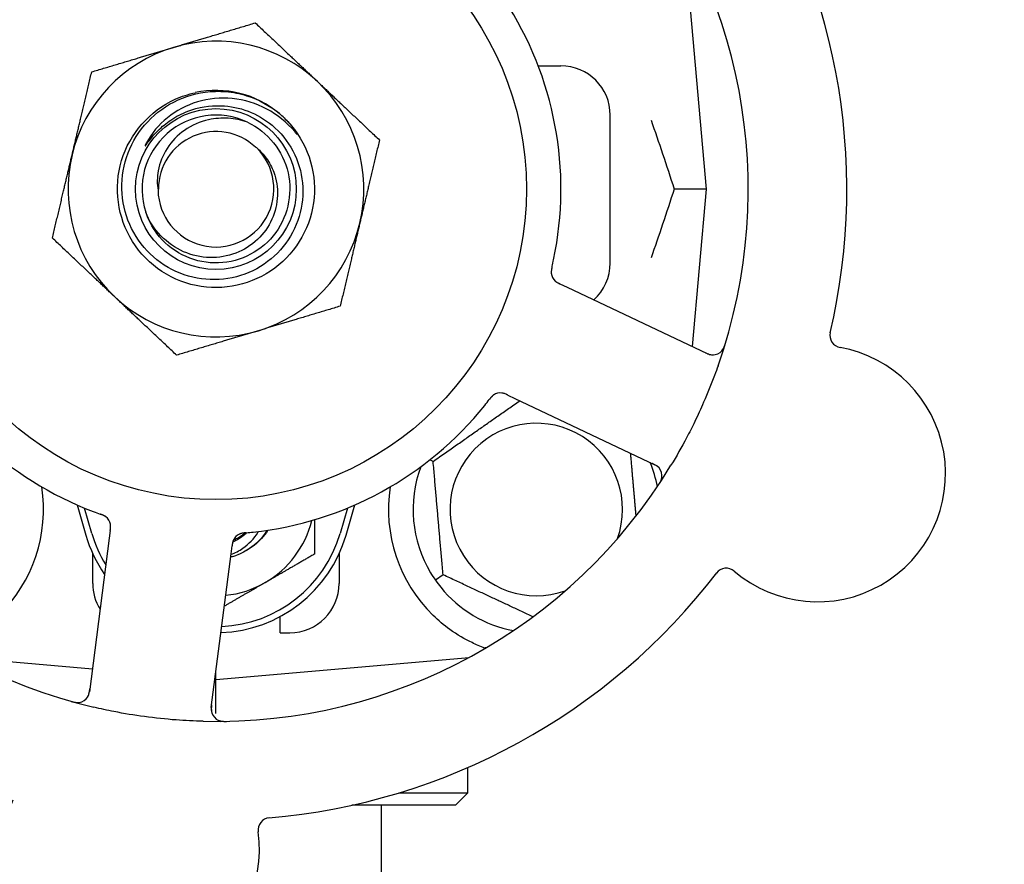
# Model space of a CAD drawing. Header units: inches. Extents: x 5 to 1128, y -85 to 748.
# Tile 39 of 256: x 152.51 to 155, y 207.6 to 209.74. Entities that reach past the tile are written whole.
import ezdxf

# ---------------------------------------------------------------- set-up
doc = ezdxf.new("R2010")
doc.units = ezdxf.units.IN
doc.header["$LTSCALE"] = 32
doc.header["$MEASUREMENT"] = 0
doc.layers.add('Dimension (ANSI)', color=7, linetype='Continuous', lineweight=25)
doc.layers.add('Visible (ANSI)', color=7, linetype='Continuous', lineweight=30)
doc.styles.add('Note Text (ANSI)', font='tahoma.ttf')
doc.dimstyles.new('SB Fraction-16 (ANSI)', dxfattribs={"dimscale": 32, "dimtxt": 0.125, "dimasz": 0.098425, "dimexe": 0.125, "dimexo": 0.0625, "dimgap": 0.031496, "dimtad": 0, "dimtih": 1, "dimtoh": 1, "dimdec": 4, "dimrnd": 1e-08, "dimzin": 0, "dimdsep": 46, "dimlunit": 5, "dimtxsty": 'Note Text (ANSI)', "dimcen": 0.09, "dimdle": 0.393701, "dimclrd": 256, "dimclre": 256, "dimclrt": 256, "dimadec": 0, "dimazin": 3, "dimtfac": 0.96, "dimtofl": 0, "dimtmove": 0, "dimatfit": 3, "dimfxl": 1, "dimfrac": 2, "dimtolj": 1, "dimtzin": 12, "dimlwd": -1, "dimlwe": -1, "dimarcsym": 0})

# ---------------------------------------------------------------- blocks, each defined once
blk = doc.blocks.new('*D16')
at = {"layer": 'Defpoints', "color": 0, "transparency": 16777216}
for p in [(170.3073, 471.9837), (79.417, 159.272), (130.3698, 159.272)]:
    blk.add_point(p, dxfattribs=at)
at = {"layer": 'Dimension (ANSI)', "transparency": 16777216}
for p, q in [((168.3073, 471.9837), (75.417, 471.9837)), ((79.417, 468.8341), (79.417, 327.6609)), ((79.417, 162.4216), (79.417, 320.5948)), ((128.3698, 159.272), (75.417, 159.272))]:
    blk.add_line(p, q, dxfattribs=at)
for points in [[(78.8921, 468.8341), (79.9419, 468.8341), (79.417, 471.9837)], [(78.8921, 162.4216), (79.9419, 162.4216), (79.417, 159.272)]]:
    blk.add_solid(points, dxfattribs=at)
at = {"layer": 'Dimension (ANSI)', "transparency": 16777216, "insert": (67.2142, 326.653), "char_height": 4, "attachment_point": 1, "style": 'Note Text (ANSI)'}
blk.add_mtext('\\A1;312 11/16', dxfattribs=at)

msp = doc.modelspace()

# ---------------------------------------------------------------- linework, layer by layer
at = {"layer": 'Visible (ANSI)'}
for p, q in [((154.24675, 209.3127), (154.19059, 209.95469)), ((153.8203, 209.6252), (153.878, 209.6252)), ((154.003, 209.1252), (154.003, 209.5002)), ((154.24675, 209.3127), (154.16528, 209.3127)), ((154.2118, 208.91318), (154.24675, 209.3127)), ((153.89439, 209.06333), (153.8764, 209.07184)), ((154.24965, 208.89527), (153.89439, 209.06333)), ((153.74322, 208.79024), (153.76119, 208.78174)), ((153.76119, 208.78174), (154.11645, 208.61368)), ((153.55387, 208.6222), (153.54545, 208.62613)), ((152.65067, 208.51177), (152.673, 208.4352)), ((152.688, 208.43958), (152.66926, 208.50385)), ((153.33675, 208.50385), (153.318, 208.43958)), ((153.333, 208.4352), (153.35534, 208.51177)), ((152.73485, 208.44726), (152.73232, 208.42755)), ((152.73232, 208.42755), (152.68227, 208.03774)), ((153.04129, 208.38788), (153.04382, 208.40762)), ((152.6905, 208.3127), (152.6905, 208.38825)), ((152.99124, 207.99807), (153.04129, 208.38788)), ((153.3155, 208.38825), (153.3155, 208.3127)), ((153.57903, 208.33462), (153.55952, 208.32096)), ((153.1655, 208.1877), (153.1655, 208.22854)), ((153.1655, 208.1877), (153.1905, 208.1877)), ((152.36102, 208.12512), (152.6898, 208.09635)), ((153.003, 208.06895), (153.64499, 208.12512)), ((153.64175, 208.12337), (153.64175, 208.12483)), ((153.00037, 208.06918), (153.003, 208.06895)), ((153.003, 208.06895), (153.003, 208.08971)), ((153.003, 207.98296), (153.003, 208.06895)), ((153.64175, 207.78145), (153.64175, 207.84573)), ((153.46698, 207.78145), (153.64175, 207.78145)), ((153.6105, 207.7502), (153.64175, 207.78145)), ((153.6105, 207.7502), (153.34738, 207.7502)), ((153.423, 205.5187), (153.423, 207.7502))]:
    msp.add_line(p, q, dxfattribs=at)
for radius in [0.7875, 0.20385]:
    msp.add_circle((153.003, 209.3127), radius, dxfattribs=at)
for centre, radius, start, end in [((153.003, 209.3127), 1.6, 346.81714, 34.5497), ((153.003, 209.3127), 1.35, 340.62287, 40.74397), ((153.003, 209.3127), 0.875, 348.19111, 33.17573), ((153.003, 209.3127), 0.375, 106.68342, 166.68342), ((153.003, 209.3127), 0.375, 46.68342, 106.68342), ((153.878, 209.5002), 0.125, 0, 90), ((153.003, 209.3127), 0.375, 346.68342, 46.68342), ((153.003, 209.3127), 0.25, 49.96044, 102.10596), ((153.003, 209.3127), 0.1875, 64.71096, 198.15663), ((153.003, 209.3127), 0.25, 46.19222, 49.96044), ((153.003, 209.3127), 0.14583, 46.55117, 180.00317), ((153.003, 209.3127), 0.14696, 181.25861, 45.29572), ((153.003, 209.3127), 0.375, 166.68342, 226.68342), ((153.003, 209.3127), 0.375, 286.68342, 346.68342), ((153.878, 209.1252), 0.125, 311.64189, 0), ((153.88455, 209.10255), 0.03125, 185.46904, 227.46837), ((153.003, 209.3127), 0.375, 226.68342, 286.68342), ((153.003, 209.3127), 0.875, 204.19111, 249.17573), ((154.59151, 208.94172), 0.03125, 166.85452, 259.80207), ((153.003, 209.3127), 1.35, 196.62287, 256.74397), ((154.26302, 208.92352), 0.03125, 244.68342, 342.83549), ((154.52843, 208.59109), 0.325, 229.56477, 79.80207), ((153.72462, 208.76447), 0.03125, 82.67765, 124.13682), ((153.003, 209.3127), 0.875, 276.19111, 321.17573), ((153.8155, 208.5002), 0.21875, 340.34111, 289.65889), ((153.8155, 208.5002), 0.3125, 10.71622, 22.42184), ((153.003, 209.3127), 1.35, 268.62287, 328.74397), ((153.8155, 208.5002), 0.3125, 159.72028, 210.84193), ((154.10309, 208.58544), 0.03125, 326.53135, 64.68342), ((152.1905, 208.5002), 0.375, 314.27762, 8.78707), ((153.8155, 208.5002), 0.375, 171.21293, 225.72238), ((152.7046, 208.45699), 0.03125, 10.67765, 52.13682), ((153.003, 208.53145), 0.25, 300, 346.26096), ((153.003, 208.53145), 0.34375, 196.2602, 214.73634), ((153.003, 208.53145), 0.32812, 196.2602, 211.61609), ((153.003, 208.53145), 0.34375, 272.10255, 343.7398), ((153.003, 208.53145), 0.32812, 272.55546, 343.7398), ((153.07555, 208.40936), 0.03125, 113.46904, 155.46837), ((153.003, 208.53145), 0.11727, 292.2465, 309.43252), ((153.003, 208.53145), 0.15625, 285.94214, 289.71036), ((154.29737, 208.31994), 0.03125, 49.56477, 142.51231), ((153.003, 209.3127), 1.6, 274.81714, 322.5497), ((152.8155, 208.3127), 0.125, 180, 211.69426), ((153.003, 208.53145), 0.25, 275.68783, 300), ((153.1905, 208.3127), 0.125, 270, 0), ((153.8155, 208.5002), 0.3125, 219.15807, 259.28378), ((152.65128, 208.04172), 0.03125, 254.53135, 352.68342), ((153.02223, 207.99409), 0.03125, 172.68342, 270.83549), ((152.7881, 207.63894), 0.325, 157.56477, 7.80207), ((153.14105, 207.6873), 0.03125, 94.85452, 187.80207)]:
    msp.add_arc(centre, radius, start, end, dxfattribs=at)
for points, weights in [([(152.89535, 209.67192), (152.9916, 209.70076), (153.10274, 209.73407)], [1, 1.0379548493, 1]), ([(153.10274, 209.73407), (153.18716, 209.65447), (153.26026, 209.58554)], [1, 1.0379548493, 1]), ([(152.68795, 209.60976), (152.79909, 209.64307), (152.89535, 209.67192)], [1, 1.0379548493, 1]), ([(152.63809, 209.39908), (152.66123, 209.49685), (152.68795, 209.60976)], [1, 1.0379548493, 1]), ([(153.26026, 209.58554), (153.33337, 209.51661), (153.41779, 209.43701)], [1, 1.0379548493, 1]), ([(153.41779, 209.43701), (153.39106, 209.32411), (153.36792, 209.22633)], [1, 1.0379548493, 1]), ([(152.58822, 209.18839), (152.61494, 209.3013), (152.63809, 209.39908)], [1, 1.0379548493, 1]), ([(153.36792, 209.22633), (153.34478, 209.12855), (153.31805, 209.01564)], [1, 1.0379548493, 1]), ([(152.74574, 209.03986), (152.67263, 209.10879), (152.58822, 209.18839)], [1, 1.0379548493, 1]), ([(152.90327, 208.89133), (152.81885, 208.97093), (152.74574, 209.03986)], [1, 1.0379548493, 1]), ([(153.31805, 209.01564), (153.20691, 208.98233), (153.11066, 208.95349)], [1, 1.0379548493, 1]), ([(153.11066, 208.95349), (153.01441, 208.92464), (152.90327, 208.89133)], [1, 1.0379548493, 1]), ([(153.55387, 208.6222), (153.66554, 208.70039), (153.77344, 208.77594)], [1.04422863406, 1.19550179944, 1.06346205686]), ([(154.05394, 208.64325), (154.06128, 208.55937), (154.06796, 208.48302)], [1.06521891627, 1.14516515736, 1.11819795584]), ([(153.57903, 208.33462), (153.56645, 208.47841), (153.55387, 208.6222)], [1.04422863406, 1.20577136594, 1.04422863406]), ([(153.253, 208.47418), (153.253, 208.43322), (153.253, 208.38711)], [1.01840264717, 1.02228011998, 1]), ([(153.253, 208.38711), (153.18601, 208.34844), (153.128, 208.31494)], [1, 1.0379548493, 1]), ([(153.80708, 208.22828), (153.69644, 208.27988), (153.57903, 208.33462)], [1.07748863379, 1.18694802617, 1.04422863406]), ([(153.128, 208.31494), (153.0788, 208.28654), (153.02423, 208.25503)], [1, 1.03200893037, 1.01002889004]), ([(153.68754, 208.14912), (153.68597, 208.14899), (153.6844, 208.14887)], [0.999914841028, 0.999914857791, 0.999914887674])]:
    msp.add_rational_spline(points, weights, degree=2, dxfattribs=at)
for points, knots in [([(153.17606, 209.49312), (153.22672, 209.44452), (153.25538, 209.37381), (153.25284, 209.30365), (153.2503, 209.23352), (153.21662, 209.16508), (153.16261, 209.12028), (153.10861, 209.07549), (153.03516, 209.05504), (152.96578, 209.06549), (152.89479, 209.07618), (152.8293, 209.1191), (152.79117, 209.17993), (152.75344, 209.24013), (152.74313, 209.31681), (152.76364, 209.38484), (152.78412, 209.45279), (152.83498, 209.51096), (152.8996, 209.54032), (152.91592, 209.54773), (152.93305, 209.55327), (152.95058, 209.55695)], [5.2445607, 5.2445607, 5.2445607, 5.2445607, 6.086966, 6.086966, 6.086966, 6.9291128, 6.9291128, 6.9291128, 7.7710085, 7.7710085, 7.7710085, 8.6324711, 8.6324711, 8.6324711, 9.4850832, 9.4850832, 9.4850832, 10.3367446, 10.3367446, 10.3367446, 10.5518672, 10.5518672, 10.5518672, 10.5518672]), ([(153.01579, 209.52394), (153.03927, 209.52316), (153.06246, 209.51848), (153.10658, 209.50168), (153.12717, 209.48961), (153.16705, 209.45637), (153.18496, 209.43424), (153.21146, 209.3841), (153.21971, 209.35654), (153.22525, 209.29951), (153.22238, 209.27058), (153.20567, 209.21516), (153.19189, 209.18923), (153.15502, 209.14384), (153.13219, 209.12489), (153.08032, 209.09663), (153.05173, 209.08768), (152.99243, 209.08117), (152.96228, 209.08377), (152.90438, 209.10043), (152.87722, 209.11443), (152.82952, 209.15219), (152.80951, 209.17568), (152.77944, 209.22925), (152.76976, 209.25886), (152.76221, 209.32042), (152.76452, 209.35178), (152.78107, 209.41217), (152.79525, 209.44057), (152.83385, 209.49061), (152.85799, 209.5117), (152.91321, 209.54363), (152.94382, 209.55407), (152.97558, 209.55837)], [-3.5801326, -3.5801326, -3.5801326, -3.5801326, -3.4004535, -3.4004535, -3.2191752, -3.2191752, -3.0035583, -3.0035583, -2.7857358, -2.7857358, -2.5657084, -2.5657084, -2.3434763, -2.3434763, -2.1190401, -2.1190401, -1.8924003, -1.8924003, -1.6635571, -1.6635571, -1.4325112, -1.4325112, -1.1992628, -1.1992628, -0.9638125, -0.9638125, -0.7261606, -0.7261606, -0.4863077, -0.4863077, -0.244254, -0.244254, 0, 0, 0, 0]), ([(153.20281, 209.45824), (153.18299, 209.48159), (153.15899, 209.50103), (153.10477, 209.52994), (153.07503, 209.53906), (153.01462, 209.54508), (152.98458, 209.54228), (152.92822, 209.52538), (152.90234, 209.51179), (152.85811, 209.47588), (152.83996, 209.45418), (152.82658, 209.42958)], [-1.1317323, -1.1317323, -1.1317323, -1.1317323, -0.8984595, -0.8984595, -0.6634575, -0.6634575, -0.435379, -0.435379, -0.2142259, -0.2142259, 0, 0, 0, 0]), ([(152.97558, 209.55837), (152.99303, 209.56074), (153.0107, 209.56119), (153.04609, 209.55823), (153.06372, 209.55478), (153.11119, 209.5399), (153.13948, 209.52449), (153.16383, 209.5041)], [-0.51193076, -0.51193076, -0.51193076, -0.51193076, -0.37804019, -0.37804019, -0.24204071, -0.24204071, 0, 0, 0, 0]), ([(152.85614, 209.46114), (152.86606, 209.47096), (152.87682, 209.47978), (152.902, 209.49664), (152.91658, 209.50418), (152.95866, 209.52017), (152.98715, 209.52488), (153.01579, 209.52394)], [-0.44935864, -0.44935864, -0.44935864, -0.44935864, -0.34320731, -0.34320731, -0.21838639, -0.21838639, 0, 0, 0, 0]), ([(153.0831, 209.48223), (153.06737, 209.48771), (153.05099, 209.49107), (153.0176, 209.49321), (153.00077, 209.49195), (152.96243, 209.48345), (152.94162, 209.47442), (152.9056, 209.44927), (152.89052, 209.43371), (152.86791, 209.39841), (152.86028, 209.37921), (152.85371, 209.34267), (152.85349, 209.32589), (152.85608, 209.30947)], [-0.89666376, -0.89666376, -0.89666376, -0.89666376, -0.7697294, -0.7697294, -0.64162523, -0.64162523, -0.47009117, -0.47009117, -0.30597672, -0.30597672, -0.14928046, -0.14928046, -0.02134877, -0.02134877, -0.02134877, -0.02134877]), ([(153.17606, 209.49312), (153.1839, 209.48557), (153.19126, 209.47743), (153.20327, 209.46188), (153.20696, 209.45612), (153.20879, 209.45275), (153.20912, 209.45211), (153.20932, 209.45155), (153.20936, 209.45143), (153.20938, 209.45129), (153.20939, 209.45125), (153.20938, 209.4512), (153.20938, 209.45118), (153.20936, 209.45115), (153.20935, 209.45114), (153.20933, 209.45113), (153.20932, 209.45113), (153.20928, 209.45112), (153.20926, 209.45113), (153.20919, 209.45115), (153.20913, 209.45118), (153.20828, 209.45176), (153.20595, 209.45454), (153.20281, 209.45824)], [-0.28928031, -0.28928031, -0.28928031, -0.28928031, -0.16787143, -0.16787143, -0.06646306, -0.06646306, -0.04917499, -0.04917499, -0.04476579, -0.04476579, -0.04306859, -0.04306859, -0.04215282, -0.04215282, -0.04143605, -0.04143605, -0.040655, -0.040655, -0.03948059, -0.03948059, -0.0370912, -0.0370912, 0, 0, 0, 0]), ([(153.0831, 209.48223), (153.13439, 209.458), (153.17343, 209.40929), (153.18591, 209.35396), (153.19839, 209.29863), (153.18404, 209.23789), (153.14813, 209.19399), (153.11229, 209.15017), (153.05576, 209.12408), (152.99916, 209.12524), (152.94247, 209.1264), (152.88695, 209.15489), (152.85295, 209.20027), (152.84073, 209.21658), (152.83138, 209.23495), (152.82511, 209.25433)], [5.153766, 5.153766, 5.153766, 5.153766, 6.061332, 6.061332, 6.061332, 6.968806, 6.968806, 6.968806, 7.8744508, 7.8744508, 7.8744508, 8.7817425, 8.7817425, 8.7817425, 9.107885, 9.107885, 9.107885, 9.107885]), ([(152.82658, 209.42958), (152.82578, 209.42811), (152.82492, 209.42644), (152.82396, 209.42433), (152.82353, 209.42336), (152.82329, 209.42255), (152.82325, 209.42238), (152.82324, 209.4222), (152.82324, 209.42215), (152.82325, 209.42209), (152.82325, 209.42206), (152.82327, 209.42203), (152.82328, 209.42202), (152.82331, 209.42201), (152.82333, 209.422), (152.82337, 209.422), (152.82339, 209.42201), (152.82347, 209.42204), (152.82352, 209.42207), (152.82371, 209.42222), (152.82389, 209.4224), (152.82475, 209.42336), (152.82571, 209.42465), (152.83145, 209.43243), (152.84094, 209.44611), (152.85614, 209.46114)], [-0.32002064, -0.32002064, -0.32002064, -0.32002064, -0.25037654, -0.25037654, -0.22022079, -0.22022079, -0.21319305, -0.21319305, -0.21059304, -0.21059304, -0.20923641, -0.20923641, -0.20821255, -0.20821255, -0.20712521, -0.20712521, -0.2055378, -0.2055378, -0.20262718, -0.20262718, -0.19315319, -0.19315319, -0.1629071, -0.1629071, 0, 0, 0, 0]), ([(153.10638, 209.41715), (153.11556, 209.40935), (153.12375, 209.40045), (153.13859, 209.37977), (153.1449, 209.36789), (153.15661, 209.33645), (153.15982, 209.31636), (153.15843, 209.2755), (153.15363, 209.25514), (153.13634, 209.21685), (153.12382, 209.19939), (153.09244, 209.16977), (153.07373, 209.15807), (153.03239, 209.14222), (153.01007, 209.13841), (152.96467, 209.1395), (152.94202, 209.1446), (152.89941, 209.16332), (152.87993, 209.17697), (152.84685, 209.21132), (152.83371, 209.23183), (152.82484, 209.25427)], [-1.5503297, -1.5503297, -1.5503297, -1.5503297, -1.4577971, -1.4577971, -1.3550285, -1.3550285, -1.200467, -1.200467, -1.0416694, -1.0416694, -0.8786368, -0.8786368, -0.7113708, -0.7113708, -0.5398726, -0.5398726, -0.3641439, -0.3641439, -0.1841858, -0.1841858, 0, 0, 0, 0]), ([(153.85551, 209.11556), (153.85561, 209.11603), (153.85573, 209.11653), (153.85585, 209.11706), (153.85695, 209.12184), (153.85838, 209.12837), (153.85948, 209.13363)], [0.48080563, 0.48080563, 0.48080563, 0.48080563, 0.5329828, 0.5329828, 0.5329828, 1, 1, 1, 1]), ([(153.8555, 209.11553), (153.85537, 209.115), (153.85525, 209.11446), (153.85501, 209.1134), (153.85489, 209.11287), (153.8545, 209.1111), (153.85424, 209.10985), (153.85388, 209.10781), (153.85374, 209.10696), (153.85349, 209.10504), (153.85341, 209.10403), (153.85333, 209.10223), (153.85334, 209.10142), (153.85339, 209.10013), (153.85344, 209.0996), (153.85347, 209.09928), (153.85347, 209.09924), (153.85347, 209.09923), (153.85347, 209.09922), (153.85347, 209.09922)], [0, 0, 0, 0, 0.004180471, 0.004180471, 0.008305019, 0.008305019, 0.018114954, 0.018114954, 0.025612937, 0.025612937, 0.036850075, 0.036850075, 0.047489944, 0.047489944, 0.05608938, 0.05608938, 0.05828692, 0.05828692, 0.058652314, 0.058652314, 0.058652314, 0.058652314]), ([(153.8555, 209.11553), (153.85543, 209.11524), (153.85536, 209.11494), (153.85518, 209.11416), (153.85507, 209.11366), (153.85472, 209.11211), (153.8545, 209.11104), (153.85407, 209.1088), (153.85387, 209.10762), (153.85356, 209.10528), (153.85346, 209.10416), (153.85334, 209.10195), (153.85336, 209.10095), (153.85344, 209.09971), (153.85346, 209.09937), (153.85349, 209.09911)], [0.001596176, 0.001596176, 0.001596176, 0.001596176, 0.003937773, 0.003937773, 0.007842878, 0.007842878, 0.016055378, 0.016055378, 0.025513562, 0.025513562, 0.03719134, 0.03719134, 0.0541939, 0.0541939, 0.061558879, 0.061558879, 0.061558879, 0.061558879]), ([(153.8625, 209.08041), (153.86257, 209.08034), (153.86264, 209.08027), (153.86286, 209.08006), (153.86302, 209.07991), (153.86377, 209.07924), (153.86449, 209.07863), (153.8663, 209.07728), (153.86749, 209.07649), (153.87002, 209.075), (153.87135, 209.0743), (153.8733, 209.07332), (153.87392, 209.07302), (153.87484, 209.07258), (153.87515, 209.07243), (153.87576, 209.07214), (153.87606, 209.072), (153.87636, 209.07185)], [0.038929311, 0.038929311, 0.038929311, 0.038929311, 0.040726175, 0.040726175, 0.043941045, 0.043941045, 0.054249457, 0.054249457, 0.066768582, 0.066768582, 0.078206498, 0.078206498, 0.083402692, 0.083402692, 0.086046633, 0.086046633, 0.088630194, 0.088630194, 0.088630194, 0.088630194]), ([(153.86308, 209.07984), (153.86308, 209.07984), (153.86309, 209.07984), (153.86314, 209.07979), (153.8633, 209.07963), (153.86381, 209.07917), (153.86422, 209.07882), (153.86517, 209.07805), (153.86571, 209.07765), (153.86641, 209.07716), (153.86659, 209.07704), (153.86791, 209.07616), (153.86949, 209.07524), (153.87212, 209.0739), (153.8729, 209.07351), (153.87414, 209.07291), (153.87457, 209.0727), (153.87545, 209.07228), (153.87591, 209.07207), (153.87636, 209.07185)], [0.028019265, 0.028019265, 0.028019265, 0.028019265, 0.028672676, 0.028672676, 0.033062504, 0.033062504, 0.040781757, 0.040781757, 0.051074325, 0.051074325, 0.054504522, 0.054504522, 0.07506277, 0.07506277, 0.083066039, 0.083066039, 0.087153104, 0.087153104, 0.091266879, 0.091266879, 0.091266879, 0.091266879]), ([(154.28589, 208.90223), (154.28609, 208.90244), (154.28632, 208.90271), (154.28709, 208.90364), (154.28766, 208.90438), (154.28882, 208.90612), (154.28948, 208.9072), (154.29049, 208.90916), (154.2908, 208.90979), (154.29153, 208.91139), (154.29196, 208.9124), (154.29282, 208.91457), (154.29325, 208.91576), (154.29387, 208.91762), (154.2941, 208.91832), (154.29454, 208.91971), (154.29474, 208.92039), (154.29495, 208.92108)], [0.051298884, 0.051298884, 0.051298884, 0.051298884, 0.057269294, 0.057269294, 0.069785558, 0.069785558, 0.083632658, 0.083632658, 0.089458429, 0.089458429, 0.097820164, 0.097820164, 0.107290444, 0.107290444, 0.113094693, 0.113094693, 0.118968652, 0.118968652, 0.118968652, 0.118968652]), ([(154.24232, 208.89874), (154.24318, 208.89833), (154.24403, 208.89793), (154.24738, 208.89638), (154.24989, 208.89531), (154.25419, 208.8938), (154.25606, 208.89328), (154.25919, 208.89263), (154.26062, 208.89244), (154.2629, 208.8923), (154.26375, 208.89229), (154.26465, 208.89232), (154.26484, 208.89232), (154.26501, 208.89233)], [0, 0, 0, 0, 0.007248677, 0.007248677, 0.028564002, 0.028564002, 0.047482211, 0.047482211, 0.06536174, 0.06536174, 0.076705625, 0.076705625, 0.079955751, 0.079955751, 0.079955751, 0.079955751]), ([(154.27653, 208.86479), (154.27364, 208.85658), (154.27067, 208.84839), (154.259, 208.81715), (154.24983, 208.7945), (154.23279, 208.75553), (154.22523, 208.73914), (154.21064, 208.70908), (154.20369, 208.69539), (154.18412, 208.65835), (154.17099, 208.63519), (154.15706, 208.61224)], [-0.73117437, -0.73117437, -0.73117437, -0.73117437, -0.66329539, -0.66329539, -0.47009836, -0.47009836, -0.32966499, -0.32966499, -0.20932583, -0.20932583, 0, 0, 0, 0]), ([(153.74318, 208.79026), (153.74291, 208.79039), (153.74265, 208.79051), (153.74117, 208.79121), (153.73992, 208.79179), (153.73728, 208.79294), (153.73587, 208.7935), (153.73332, 208.79439), (153.73214, 208.79473), (153.72994, 208.79525), (153.72886, 208.79543), (153.72795, 208.79554), (153.72782, 208.79556), (153.7277, 208.79557)], [0, 0, 0, 0, 0.002309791, 0.002309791, 0.012623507, 0.012623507, 0.024338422, 0.024338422, 0.035397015, 0.035397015, 0.047442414, 0.047442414, 0.049661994, 0.049661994, 0.049661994, 0.049661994]), ([(153.74322, 208.79024), (153.74274, 208.79047), (153.74226, 208.7907), (153.74133, 208.79113), (153.74087, 208.79135), (153.73984, 208.79183), (153.73927, 208.79208), (153.73723, 208.79299), (153.73591, 208.79353), (153.7338, 208.79429), (153.73287, 208.79458), (153.73116, 208.79501), (153.73041, 208.79517), (153.72916, 208.79539), (153.7286, 208.79547), (153.72827, 208.79551), (153.72823, 208.79551), (153.72823, 208.79551), (153.72823, 208.79551), (153.72823, 208.79551)], [0, 0, 0, 0, 0.004355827, 0.004355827, 0.008687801, 0.008687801, 0.014307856, 0.014307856, 0.029588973, 0.029588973, 0.043844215, 0.043844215, 0.054171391, 0.054171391, 0.061954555, 0.061954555, 0.063871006, 0.063871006, 0.063878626, 0.063878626, 0.063878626, 0.063878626]), ([(153.70771, 208.79075), (153.70752, 208.79062), (153.70727, 208.79046), (153.70655, 208.78994), (153.70604, 208.78956), (153.705, 208.78871), (153.70447, 208.78824), (153.70344, 208.78727), (153.70295, 208.78679), (153.70179, 208.78558), (153.7011, 208.78481), (153.70011, 208.78365), (153.69982, 208.7833), (153.69876, 208.78202), (153.69798, 208.78105), (153.69699, 208.77977), (153.69674, 208.77945), (153.69639, 208.779), (153.69628, 208.77886), (153.69618, 208.77872)], [0.044252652, 0.044252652, 0.044252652, 0.044252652, 0.050671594, 0.050671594, 0.061250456, 0.061250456, 0.071050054, 0.071050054, 0.078610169, 0.078610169, 0.087196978, 0.087196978, 0.090753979, 0.090753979, 0.100050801, 0.100050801, 0.10314767, 0.10314767, 0.10451733, 0.10451733, 0.10451733, 0.10451733]), ([(153.7074, 208.79055), (153.7074, 208.79055), (153.70737, 208.79053), (153.70726, 208.79046), (153.70714, 208.79038), (153.70677, 208.79012), (153.70648, 208.78991), (153.7055, 208.78917), (153.70478, 208.78857), (153.70331, 208.7872), (153.70257, 208.78646), (153.70092, 208.78466), (153.69998, 208.78355), (153.69821, 208.78135), (153.69735, 208.78025), (153.69641, 208.77902), (153.69629, 208.77887), (153.69618, 208.77872)], [0.030853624, 0.030853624, 0.030853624, 0.030853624, 0.032941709, 0.032941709, 0.03638518, 0.03638518, 0.042347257, 0.042347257, 0.055267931, 0.055267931, 0.065838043, 0.065838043, 0.077516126, 0.077516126, 0.087897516, 0.087897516, 0.089364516, 0.089364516, 0.089364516, 0.089364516]), ([(154.12841, 208.60375), (154.12823, 208.60399), (154.128, 208.60428), (154.12687, 208.60567), (154.12566, 208.60695), (154.12328, 208.60903), (154.12208, 208.60996), (154.11887, 208.61213), (154.11675, 208.61336), (154.11359, 208.615), (154.11265, 208.61546), (154.11084, 208.61634), (154.10997, 208.61675), (154.10911, 208.61716)], [0.058736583, 0.058736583, 0.058736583, 0.058736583, 0.064782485, 0.064782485, 0.086145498, 0.086145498, 0.103238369, 0.103238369, 0.123434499, 0.123434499, 0.131598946, 0.131598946, 0.138939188, 0.138939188, 0.138939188, 0.138939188]), ([(154.12524, 208.56232), (154.12559, 208.56284), (154.12594, 208.56335), (154.12686, 208.56476), (154.12744, 208.56566), (154.12848, 208.56736), (154.12895, 208.56816), (154.13011, 208.57022), (154.13079, 208.57153), (154.13186, 208.57384), (154.13229, 208.57489), (154.13296, 208.5767), (154.13321, 208.57749), (154.13365, 208.57909), (154.13382, 208.57987), (154.13398, 208.58076), (154.13401, 208.58094), (154.13404, 208.58111)], [0, 0, 0, 0, 0.005149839, 0.005149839, 0.013554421, 0.013554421, 0.020527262, 0.020527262, 0.031641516, 0.031641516, 0.041623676, 0.041623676, 0.051235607, 0.051235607, 0.06373445, 0.06373445, 0.067355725, 0.067355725, 0.067355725, 0.067355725]), ([(152.72437, 208.48119), (152.72419, 208.48133), (152.72395, 208.48152), (152.72324, 208.48204), (152.72272, 208.48241), (152.72158, 208.48314), (152.72098, 208.4835), (152.71974, 208.48418), (152.71913, 208.48449), (152.71761, 208.48522), (152.71667, 208.48564), (152.71527, 208.48623), (152.71484, 208.4864), (152.7133, 208.48701), (152.71213, 208.48745), (152.71061, 208.488), (152.71023, 208.48813), (152.70969, 208.48833), (152.70952, 208.48839), (152.70936, 208.48845)], [0.044252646, 0.044252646, 0.044252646, 0.044252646, 0.05067159, 0.05067159, 0.061250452, 0.061250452, 0.07105005, 0.07105005, 0.078610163, 0.078610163, 0.087196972, 0.087196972, 0.090753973, 0.090753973, 0.100050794, 0.100050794, 0.103147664, 0.103147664, 0.104517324, 0.104517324, 0.104517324, 0.104517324]), ([(152.72408, 208.48143), (152.72408, 208.48143), (152.72405, 208.48145), (152.72395, 208.48153), (152.72384, 208.48162), (152.72348, 208.48189), (152.72318, 208.4821), (152.72217, 208.48281), (152.72138, 208.48331), (152.71963, 208.48428), (152.7187, 208.48475), (152.71647, 208.48577), (152.71513, 208.48632), (152.71249, 208.48733), (152.71118, 208.4878), (152.70972, 208.48832), (152.70954, 208.48838), (152.70936, 208.48845)], [0.030853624, 0.030853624, 0.030853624, 0.030853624, 0.032941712, 0.032941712, 0.036385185, 0.036385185, 0.042347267, 0.042347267, 0.055267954, 0.055267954, 0.065838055, 0.065838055, 0.077516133, 0.077516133, 0.087897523, 0.087897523, 0.089364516, 0.089364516, 0.089364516, 0.089364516]), ([(152.73485, 208.44726), (152.73492, 208.44778), (152.73499, 208.44832), (152.73512, 208.44934), (152.73518, 208.44984), (152.73532, 208.45097), (152.73539, 208.45159), (152.73562, 208.45381), (152.73572, 208.45523), (152.73579, 208.45747), (152.73578, 208.45845), (152.73566, 208.4602), (152.73559, 208.46097), (152.73541, 208.46223), (152.73531, 208.46279), (152.73524, 208.46311), (152.73523, 208.46315), (152.73523, 208.46315), (152.73523, 208.46315), (152.73523, 208.46315)], [0, 0, 0, 0, 0.004355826, 0.004355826, 0.008687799, 0.008687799, 0.014307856, 0.014307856, 0.029588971, 0.029588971, 0.043844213, 0.043844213, 0.054171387, 0.054171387, 0.06195455, 0.06195455, 0.063871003, 0.063871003, 0.063878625, 0.063878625, 0.063878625, 0.063878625]), ([(152.73486, 208.4473), (152.7349, 208.4476), (152.73493, 208.44789), (152.73514, 208.44952), (152.73531, 208.45088), (152.73559, 208.45374), (152.73569, 208.45526), (152.73574, 208.45796), (152.7357, 208.45918), (152.73551, 208.46144), (152.73535, 208.46252), (152.73517, 208.46343), (152.73515, 208.46356), (152.73512, 208.46367)], [0, 0, 0, 0, 0.002309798, 0.002309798, 0.012623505, 0.012623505, 0.02433842, 0.02433842, 0.035397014, 0.035397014, 0.047442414, 0.047442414, 0.049661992, 0.049661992, 0.049661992, 0.049661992]), ([(153.04101, 208.38571), (153.05175, 208.38997), (153.06198, 208.39546), (153.08668, 208.41281), (153.0997, 208.42632), (153.11017, 208.44279), (153.11067, 208.4436), (153.11116, 208.44441)], [-0.61635944, -0.61635944, -0.61635944, -0.61635944, -0.52774982, -0.52774982, -0.38555901, -0.38555901, -0.37828525, -0.37828525, -0.37828525, -0.37828525]), ([(153.1348, 208.44774), (153.13008, 208.4402), (153.12472, 208.43307), (153.11873, 208.42647), (153.10158, 208.40757), (153.0796, 208.39328), (153.05559, 208.38467)], [9.99046979, 9.99046979, 9.99046979, 9.99046979, 10.16152319, 10.16152319, 10.16152319, 10.65156368, 10.65156368, 10.65156368, 10.65156368]), ([(153.13235, 208.44731), (153.13085, 208.44485), (153.12929, 208.44243), (153.12125, 208.43074), (153.1138, 208.42219), (153.09102, 208.40131), (153.07406, 208.39099), (153.0557, 208.38436)], [-0.25639672, -0.25639672, -0.25639672, -0.25639672, -0.23449039, -0.23449039, -0.1487662, -0.1487662, 0, 0, 0, 0]), ([(153.07895, 208.441), (153.07943, 208.44105), (153.07994, 208.44109), (153.08048, 208.44114), (153.08536, 208.44157), (153.09202, 208.44222), (153.09737, 208.4428)], [0.48080563, 0.48080563, 0.48080563, 0.48080563, 0.5329828, 0.5329828, 0.5329828, 1, 1, 1, 1]), ([(153.04768, 208.42349), (153.04764, 208.42341), (153.04759, 208.42331), (153.04746, 208.42304), (153.04737, 208.42284), (153.04695, 208.42192), (153.0466, 208.42105), (153.04587, 208.4189), (153.04549, 208.41753), (153.04486, 208.41467), (153.0446, 208.41318), (153.04427, 208.41103), (153.04418, 208.41035), (153.04404, 208.40933), (153.044, 208.40899), (153.04391, 208.40832), (153.04387, 208.40799), (153.04383, 208.40766)], [0.038929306, 0.038929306, 0.038929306, 0.038929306, 0.040726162, 0.040726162, 0.043941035, 0.043941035, 0.054249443, 0.054249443, 0.066768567, 0.066768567, 0.078206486, 0.078206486, 0.083402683, 0.083402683, 0.086046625, 0.086046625, 0.088630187, 0.088630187, 0.088630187, 0.088630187]), ([(153.04732, 208.42276), (153.04732, 208.42276), (153.04732, 208.42275), (153.04729, 208.42269), (153.04719, 208.42249), (153.04691, 208.42186), (153.0467, 208.42136), (153.04626, 208.42022), (153.04605, 208.41959), (153.0458, 208.41877), (153.04574, 208.41856), (153.04531, 208.41703), (153.04492, 208.41524), (153.04446, 208.41233), (153.04433, 208.41146), (153.04414, 208.4101), (153.04408, 208.40962), (153.04395, 208.40866), (153.04389, 208.40815), (153.04383, 208.40766)], [0.028019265, 0.028019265, 0.028019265, 0.028019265, 0.028672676, 0.028672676, 0.033062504, 0.033062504, 0.040781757, 0.040781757, 0.051074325, 0.051074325, 0.054504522, 0.054504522, 0.075062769, 0.075062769, 0.083066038, 0.083066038, 0.087153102, 0.087153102, 0.091266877, 0.091266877, 0.091266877, 0.091266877]), ([(153.08123, 208.44121), (153.07939, 208.43944), (153.07748, 208.43773), (153.06648, 208.42849), (153.05638, 208.42228), (153.04555, 208.41763)], [-2.04013267, -2.04013267, -2.04013267, -2.04013267, -2.02048123, -2.02048123, -1.92997412, -1.92997412, -1.92997412, -1.92997412]), ([(153.07892, 208.441), (153.07862, 208.44097), (153.07832, 208.44095), (153.07751, 208.44088), (153.077, 208.44083), (153.07542, 208.44068), (153.07434, 208.44056), (153.07208, 208.44028), (153.07089, 208.4401), (153.06857, 208.43968), (153.06747, 208.43943), (153.06533, 208.43886), (153.06439, 208.43853), (153.06323, 208.43807), (153.06292, 208.43794), (153.06268, 208.43784)], [0.001596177, 0.001596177, 0.001596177, 0.001596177, 0.00393777, 0.00393777, 0.007842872, 0.007842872, 0.016055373, 0.016055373, 0.025513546, 0.025513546, 0.037191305, 0.037191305, 0.054193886, 0.054193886, 0.06155888, 0.06155888, 0.06155888, 0.06155888]), ([(153.07892, 208.441), (153.07837, 208.44095), (153.07783, 208.44091), (153.07674, 208.44081), (153.0762, 208.44076), (153.07439, 208.44058), (153.07312, 208.44044), (153.07107, 208.44016), (153.07023, 208.44002), (153.06832, 208.43966), (153.06733, 208.43943), (153.0656, 208.43895), (153.06483, 208.43869), (153.06362, 208.43824), (153.06313, 208.43804), (153.06284, 208.43791), (153.0628, 208.43789), (153.06278, 208.43789), (153.06278, 208.43789), (153.06278, 208.43789)], [0, 0, 0, 0, 0.004180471, 0.004180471, 0.008305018, 0.008305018, 0.018114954, 0.018114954, 0.025612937, 0.025612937, 0.036850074, 0.036850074, 0.047489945, 0.047489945, 0.056089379, 0.056089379, 0.058286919, 0.058286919, 0.058652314, 0.058652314, 0.058652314, 0.058652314]), ([(153.6844, 208.14887), (153.6736, 208.15289), (153.66257, 208.15762), (153.63446, 208.17119), (153.61483, 208.18256), (153.58111, 208.20691), (153.56669, 208.21905), (153.5537, 208.23171)], [1.39731378, 1.39731378, 1.39731378, 1.39731378, 1.49356897, 1.49356897, 1.66386875, 1.66386875, 1.79881771, 1.79881771, 1.79881771, 1.79881771]), ([(152.67652, 208.0233), (152.67669, 208.02354), (152.6769, 208.02385), (152.67787, 208.02536), (152.67871, 208.0269), (152.67996, 208.02981), (152.68047, 208.03124), (152.68154, 208.03496), (152.68206, 208.03736), (152.68264, 208.04087), (152.68279, 208.04191), (152.68306, 208.0439), (152.68319, 208.04485), (152.68331, 208.0458)], [0.058736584, 0.058736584, 0.058736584, 0.058736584, 0.064782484, 0.064782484, 0.086145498, 0.086145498, 0.103238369, 0.103238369, 0.123434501, 0.123434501, 0.131598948, 0.131598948, 0.13893919, 0.13893919, 0.13893919, 0.13893919]), ([(152.63613, 208.01351), (152.63674, 208.01334), (152.63734, 208.01317), (152.63895, 208.01272), (152.63999, 208.01245), (152.64194, 208.01198), (152.64284, 208.01178), (152.64516, 208.01132), (152.64661, 208.01108), (152.64914, 208.01077), (152.65027, 208.01069), (152.6522, 208.01061), (152.65303, 208.01062), (152.65469, 208.01069), (152.65548, 208.01077), (152.65637, 208.0109), (152.65656, 208.01092), (152.65672, 208.01095)], [0, 0, 0, 0, 0.005149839, 0.005149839, 0.013554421, 0.013554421, 0.020527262, 0.020527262, 0.031641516, 0.031641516, 0.041623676, 0.041623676, 0.051235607, 0.051235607, 0.06373445, 0.06373445, 0.067355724, 0.067355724, 0.067355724, 0.067355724]), ([(152.97056, 207.96309), (152.94764, 207.96364), (152.92487, 207.96477), (152.87553, 207.96847), (152.84867, 207.97128), (152.79571, 207.97845), (152.76994, 207.98271), (152.72734, 207.99103), (152.71038, 207.99468), (152.69344, 207.99867)], [-0.73118965, -0.73118965, -0.73118965, -0.73118965, -0.55244576, -0.55244576, -0.34137939, -0.34137939, -0.13566771, -0.13566771, 0, 0, 0, 0]), ([(152.99227, 208.00611), (152.99215, 208.00518), (152.99203, 208.00424), (152.99159, 208.00058), (152.99135, 207.99786), (152.99124, 207.99331), (152.99133, 207.99137), (152.99168, 207.98819), (152.99194, 207.98677), (152.99251, 207.98456), (152.99276, 207.98374), (152.99306, 207.98289), (152.99313, 207.98272), (152.99319, 207.98256)], [0, 0, 0, 0, 0.007248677, 0.007248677, 0.028564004, 0.028564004, 0.047482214, 0.047482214, 0.065361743, 0.065361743, 0.076705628, 0.076705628, 0.079955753, 0.079955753, 0.079955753, 0.079955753]), ([(153.00905, 207.96576), (153.00932, 207.96564), (153.00965, 207.9655), (153.01076, 207.96505), (153.01165, 207.96475), (153.01366, 207.96417), (153.01489, 207.96388), (153.01706, 207.96353), (153.01776, 207.96343), (153.01951, 207.96322), (153.0206, 207.96313), (153.02294, 207.96298), (153.02419, 207.96294), (153.02616, 207.96292), (153.0269, 207.96292), (153.02835, 207.96294), (153.02906, 207.96295), (153.02978, 207.96297)], [0.051298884, 0.051298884, 0.051298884, 0.051298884, 0.057269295, 0.057269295, 0.069785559, 0.069785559, 0.08363266, 0.08363266, 0.08945843, 0.08945843, 0.097820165, 0.097820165, 0.107290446, 0.107290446, 0.113094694, 0.113094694, 0.118968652, 0.118968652, 0.118968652, 0.118968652])]:
    msp.add_open_spline(points, degree=3, knots=knots, dxfattribs=at)
for points in [[(154.10698, 209.48701), (154.12552, 209.43239), (154.14564, 209.37298), (154.16528, 209.3127)], [(153.10638, 209.41715), (153.10536, 209.41764), (153.10433, 209.41811), (153.10329, 209.41857)], [(152.85717, 209.31269), (152.85679, 209.31162), (152.85643, 209.31055), (152.85608, 209.30947)], [(154.16528, 209.3127), (154.14564, 209.25242), (154.12552, 209.19302), (154.10698, 209.13839)], [(153.68469, 208.76413), (153.68844, 208.76879), (153.69316, 208.77481), (153.69618, 208.77872)], [(152.69194, 208.49486), (152.69752, 208.49274), (152.70471, 208.49011), (152.70936, 208.48844)], [(153.04592, 208.38121), (153.04396, 208.38066), (153.04207, 208.38017), (153.04024, 208.37974)], [(153.04592, 208.38121), (153.04403, 208.38067), (153.04214, 208.38017), (153.04024, 208.37971)], [(153.54719, 208.33999), (153.5509, 208.33379), (153.55515, 208.32721), (153.55952, 208.32096)], [(153.55952, 208.32096), (153.56389, 208.31472), (153.56862, 208.30847), (153.57319, 208.30287)]]:
    msp.add_open_spline(points, degree=3, dxfattribs=at)

# ---------------------------------------------------------------- dimensions: what is measured, and where the dimension line sits
at = {"layer": 'Dimension (ANSI)'}
dim = msp.add_linear_dim(base=(79.41701, 159.27197), p1=(170.30726, 471.98367), p2=(130.36976, 159.27197), angle=270, dimstyle='SB Fraction-16 (ANSI)', override={"dimgap": 0.031496, "dimdec": 4, "dimtol": 0, "dimlim": 0, "dimtp": 0, "dimtm": 0, "dimtdec": 2, "dimatfit": 1}, dxfattribs=at)
dim.commit()
dim.dimension.update_dxf_attribs({"geometry": '*D16', "text_midpoint": (79.41701, 324.12782), "dimtype": 160})

doc.saveas('drawing.dxf')
